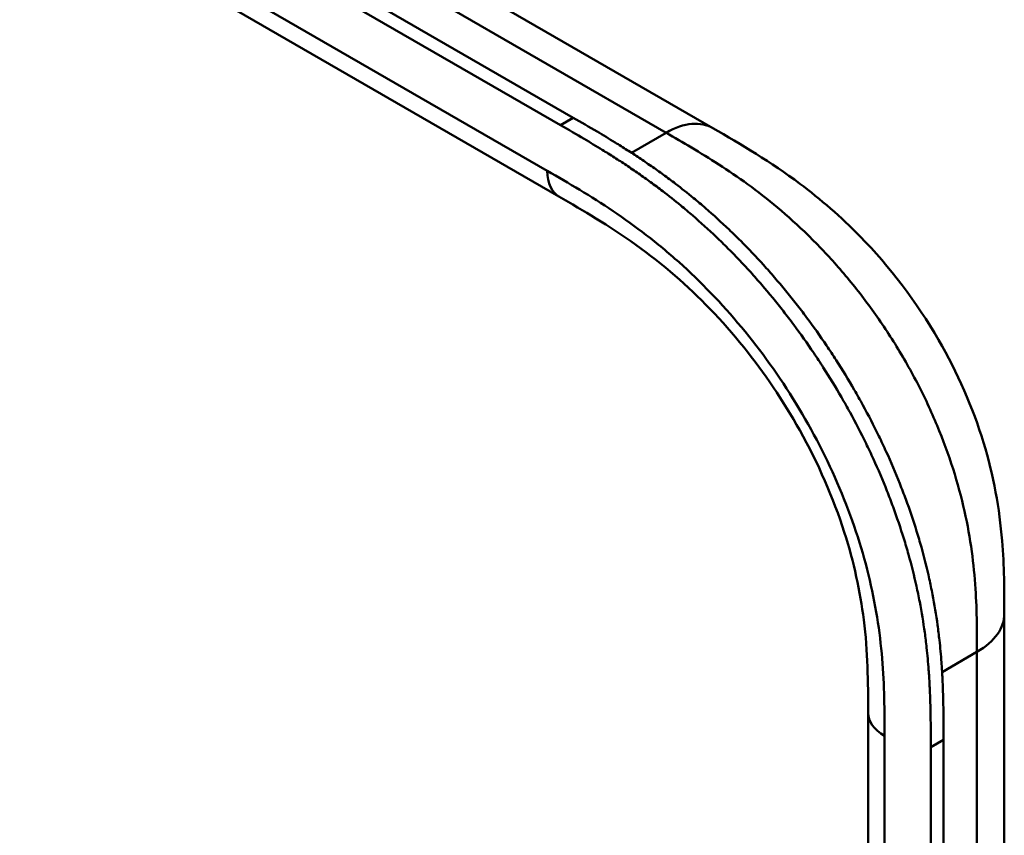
# Model space of a CAD drawing. Header units: millimetres. Extents: x 20 to 833, y 20 to 574.
# Tile 7 of 23: x 214 to 235, y 131 to 149. Entities that reach past the tile are written whole.
import ezdxf

# ---------------------------------------------------------------- set-up
doc = ezdxf.new("R2010")
doc.units = ezdxf.units.MM
doc.header["$LTSCALE"] = 2
doc.layers.add('Sichtbare Kanten(DIN)', color=7, linetype='Continuous', lineweight=50)
doc.layers.add('Sichtbare tangentiale Kanten(DIN)', color=7, linetype='Continuous', lineweight=50)

msp = doc.modelspace()

# ---------------------------------------------------------------- linework, layer by layer
at = {"layer": 'Sichtbare Kanten(DIN)'}
for p, q in [((180.972, 172.398), (225.922, 146.446)), ((225.648, 146.287), (180.698, 172.239)), ((187.92, 169.889), (228.91, 146.223)), ((225.613, 144.758), (184.623, 168.424)), ((228.91, 146.223), (228.91, 146.223)), ((225.613, 144.758), (225.613, 144.758)), ((235.154, 135.819), (235.154, 135.819)), ((232.237, 133.696), (232.237, 133.696)), ((232.237, 71.828), (232.237, 133.696)), ((233.853, 133.119), (233.853, 70.598)), ((233.578, 70.44), (233.578, 132.961))]:
    msp.add_line(p, q, dxfattribs=at)
for points, knots in [([(225.922, 146.446), (226.091, 146.348), (226.388, 146.176), (226.731, 145.97), (226.989, 145.81), (227.161, 145.7), (227.377, 145.557), (227.55, 145.44), (227.766, 145.288), (227.939, 145.162), (228.197, 144.967), (228.455, 144.762), (228.839, 144.439), (229.176, 144.132), (229.591, 143.726), (229.917, 143.384), (230.313, 142.935), (230.621, 142.561), (230.993, 142.074), (231.279, 141.671), (231.621, 141.152), (231.88, 140.727), (232.186, 140.183), (232.414, 139.741), (232.679, 139.18), (232.872, 138.727), (233.09, 138.158), (233.244, 137.701), (233.412, 137.133), (233.525, 136.681), (233.64, 136.124), (233.712, 135.685), (233.772, 135.2), (233.801, 134.883), (233.822, 134.571), (233.833, 134.365), (233.842, 134.11), (233.847, 133.909), (233.851, 133.659), (233.852, 133.412), (233.853, 133.217), (233.853, 133.119)], [-0.9999979, -0.9999979, -0.9999979, -0.9999979, -0.9583317, -0.927082, -0.9166655, -0.8958324, -0.8854159, -0.8645828, -0.8541662, -0.8333331, -0.8229166, -0.7916669, -0.7708339, -0.7291677, -0.7083346, -0.6666684, -0.6458353, -0.6041691, -0.583336, -0.5416698, -0.5208368, -0.4791706, -0.4583375, -0.4166713, -0.3958382, -0.354172, -0.3333389, -0.2916727, -0.2708396, -0.2291735, -0.2083404, -0.1666742, -0.1458411, -0.1145915, -0.1041749, -0.0833418, -0.0729253, -0.0520922, -0.0416756, -0.0208425, -0.0000095, -0.0000095, -0.0000095, -0.0000095]), ([(233.578, 132.961), (233.578, 133.058), (233.578, 133.254), (233.577, 133.501), (233.573, 133.75), (233.568, 133.952), (233.558, 134.207), (233.548, 134.412), (233.526, 134.725), (233.498, 135.042), (233.438, 135.526), (233.366, 135.965), (233.251, 136.523), (233.137, 136.975), (232.97, 137.543), (232.816, 137.999), (232.598, 138.569), (232.404, 139.022), (232.14, 139.582), (231.911, 140.025), (231.606, 140.568), (231.346, 140.994), (231.005, 141.512), (230.719, 141.915), (230.347, 142.402), (230.039, 142.777), (229.642, 143.226), (229.317, 143.568), (228.902, 143.974), (228.565, 144.28), (228.181, 144.604), (227.923, 144.808), (227.664, 145.004), (227.492, 145.129), (227.276, 145.281), (227.103, 145.399), (226.887, 145.541), (226.715, 145.651), (226.456, 145.812), (226.114, 146.018), (225.817, 146.19), (225.648, 146.287)], [0.0000095, 0.0000095, 0.0000095, 0.0000095, 0.0208425, 0.0416756, 0.0520922, 0.0729253, 0.0833418, 0.1041749, 0.1145915, 0.1458411, 0.1666742, 0.2083404, 0.2291735, 0.2708396, 0.2916727, 0.3333389, 0.354172, 0.3958382, 0.4166713, 0.4583375, 0.4791706, 0.5208368, 0.5416698, 0.583336, 0.6041691, 0.6458353, 0.6666684, 0.7083346, 0.7291677, 0.7708339, 0.7916669, 0.8229166, 0.8333331, 0.8541662, 0.8645828, 0.8854159, 0.8958324, 0.9166655, 0.927082, 0.9583317, 0.9999979, 0.9999979, 0.9999979, 0.9999979]), ([(228.91, 146.223), (229.514, 145.875), (230.154, 145.498), (231.218, 144.701), (231.655, 144.323), (232.695, 143.259), (233.278, 142.497), (234.151, 140.988), (234.481, 140.235), (234.924, 138.782), (235.051, 138.064), (235.152, 136.84), (235.154, 136.315), (235.154, 135.819)], [0, 0, 0, 0, 0.640067, 0.640067, 1.097736, 1.097736, 1.8011, 1.8011, 2.405341, 2.405341, 2.977357, 2.977357, 3.433806, 3.433806, 3.433806, 3.433806]), ([(232.237, 133.696), (232.237, 134.358), (232.23, 135.005), (232.068, 136.292), (231.932, 136.927), (231.493, 138.296), (231.165, 139.047), (230.421, 140.38), (230.01, 140.986), (229.111, 142.104), (228.61, 142.621), (227.547, 143.543), (226.978, 143.94), (226.144, 144.451), (225.881, 144.604), (225.613, 144.758)], [0, 0, 0, 0, 0.609028, 0.609028, 1.140262, 1.140262, 1.745142, 1.745142, 2.28517, 2.28517, 2.850958, 2.850958, 3.470181, 3.470181, 3.75364, 3.75364, 3.75364, 3.75364]), ([(235.154, 135.819), (235.154, 124.932), (235.154, 114.045), (235.154, 93.423), (235.154, 83.687), (235.154, 73.951)], [0, 0, 0, 0, 10, 10, 18.943141, 18.943141, 18.943141, 18.943141])]:
    msp.add_open_spline(points, degree=3, knots=knots, dxfattribs=at)
at = {"layer": 'Sichtbare tangentiale Kanten(DIN)'}
for p, q in [((227.91, 146.124), (186.92, 169.79)), ((184.374, 168.973), (225.365, 145.308)), ((225.648, 146.287), (225.922, 146.446)), ((227.167, 145.695), (227.91, 146.124)), ((227.628, 145.961), (227.628, 145.961)), ((229.001, 145.47), (229.001, 145.47)), ((231.118, 143.762), (231.118, 143.762)), ((234.542, 136.279), (234.542, 136.279)), ((234.568, 135.002), (233.821, 134.571)), ((232.588, 133.206), (232.588, 71.338)), ((233.578, 132.961), (233.853, 133.119))]:
    msp.add_line(p, q, dxfattribs=at)
for points, degree in [([(227.91, 146.124), (228.301, 146.35), (228.654, 146.371), (228.91, 146.223)], 3), ([(225.613, 144.758), (225.46, 144.847), (225.365, 145.037), (225.365, 145.308)], 3), ([(234.568, 135.002), (234.959, 135.228), (235.154, 135.523), (235.154, 135.819)], 3), ([(234.568, 73.134), (234.568, 104.068), (234.568, 135.002)], 2), ([(232.237, 133.696), (232.237, 133.519), (232.354, 133.341), (232.588, 133.206)], 3)]:
    msp.add_open_spline(points, degree=degree, dxfattribs=at)
for points, degree, knots in [([(234.568, 135.002), (234.568, 135.207), (234.568, 135.419), (234.565, 135.633), (234.561, 135.871), (234.553, 136.112), (234.537, 136.355), (234.52, 136.619), (234.494, 136.885), (234.457, 137.155), (234.419, 137.436), (234.368, 137.722), (234.302, 138.018), (234.235, 138.316), (234.153, 138.621), (234.055, 138.927), (233.957, 139.235), (233.843, 139.545), (233.714, 139.854), (233.586, 140.161), (233.443, 140.468), (233.285, 140.771), (233.13, 141.07), (232.959, 141.367), (232.779, 141.654), (232.599, 141.941), (232.41, 142.218), (232.212, 142.484), (232.015, 142.748), (231.81, 143.002), (231.597, 143.246), (231.389, 143.484), (231.173, 143.711), (230.951, 143.928), (230.738, 144.136), (230.519, 144.334), (230.297, 144.521), (230.085, 144.698), (229.871, 144.865), (229.655, 145.022), (229.451, 145.172), (229.244, 145.312), (229.037, 145.446), (228.842, 145.572), (228.646, 145.693), (228.452, 145.808), (228.269, 145.917), (228.088, 146.022), (227.91, 146.124)], 3, [0, 0, 0, 0, 0.200478, 0.200478, 0.200478, 0.423741, 0.423741, 0.423741, 0.666684, 0.666684, 0.666684, 0.9194, 0.9194, 0.9194, 1.173003, 1.173003, 1.173003, 1.427874, 1.427874, 1.427874, 1.681933, 1.681933, 1.681933, 1.933379, 1.933379, 1.933379, 2.184817, 2.184817, 2.184817, 2.434394, 2.434394, 2.434394, 2.678283, 2.678283, 2.678283, 2.913464, 2.913464, 2.913464, 3.137969, 3.137969, 3.137969, 3.350822, 3.350822, 3.350822, 3.551826, 3.551826, 3.551826, 3.741307, 3.741307, 3.741307, 3.741307]), ([(225.365, 145.308), (225.593, 145.176), (226.059, 144.907), (226.772, 144.457), (227.486, 143.945), (228.424, 143.168), (229.549, 142.004), (230.735, 140.349), (231.677, 138.52), (232.197, 136.957), (232.442, 135.741), (232.548, 134.856), (232.588, 134.005), (232.588, 133.467), (232.588, 133.206)], 3, [41.227522, 41.227522, 41.227522, 41.227522, 41.471025, 41.714526, 41.958028, 42.201529, 42.688532, 43.175534, 43.662537, 44.149539, 44.39304, 44.636542, 44.880043, 45.123546, 45.123546, 45.123546, 45.123546]), ([(215.671, 113.94), (215.671, 113.94), (215.667, 113.942), (215.595, 113.975), (215.456, 114.039), (215.247, 114.139), (214.978, 114.273), (214.655, 114.441), (214.34, 114.61), (214.028, 114.784), (213.715, 114.962), (213.018, 115.366), (211.934, 115.998), (210.464, 116.854), (208.607, 117.935), (206.363, 119.242), (204.119, 120.549), (201.875, 121.855), (199.632, 123.161), (197.388, 124.468), (195.144, 125.775), (192.901, 127.081), (190.657, 128.388), (188.636, 129.564), (186.842, 130.61), (185.272, 131.524), (183.927, 132.307), (182.805, 132.96), (181.682, 133.614), (180.559, 134.268), (179.437, 134.922), (178.47, 135.484), (177.662, 135.956), (177.006, 136.336), (176.512, 136.627), (176.179, 136.832), (175.856, 137.04), (175.545, 137.255), (175.25, 137.476), (174.92, 137.751), (174.573, 138.085), (174.241, 138.488), (173.968, 138.963), (173.809, 139.504), (173.795, 140.053), (173.956, 140.719), (174.398, 141.478), (175.094, 142.167), (175.905, 142.757), (176.725, 143.259), (177.373, 143.632), (177.805, 143.878), (178.149, 144.075), (178.355, 144.193), (178.508, 144.281), (178.61, 144.339), (178.662, 144.369)], 5, [0, 0, 0, 0, 0, 0, 0.000053, 0.006056, 0.116047, 0.226038, 0.33603, 0.446021, 0.556012, 0.666003, 0.775995, 0.885986, 1.682703, 2.479419, 3.276135, 4.072852, 4.869568, 5.666285, 6.463001, 7.259718, 8.056434, 8.853151, 9.649867, 10.446583, 10.844942, 11.2433, 11.641658, 12.040016, 12.438375, 12.836733, 13.235091, 13.633449, 13.75616, 13.87887, 14.001581, 14.124292, 14.247002, 14.369713, 14.492424, 14.615134, 14.860555, 15.105977, 15.351398, 15.596819, 15.84224, 16.087662, 16.578504, 17.069347, 17.314768, 17.560189, 17.652615, 17.745041, 17.837467, 17.933544, 17.933544, 17.933544, 17.933544, 17.933544, 17.933544])]:
    msp.add_open_spline(points, degree=degree, knots=knots, dxfattribs=at)

doc.saveas('drawing.dxf')
